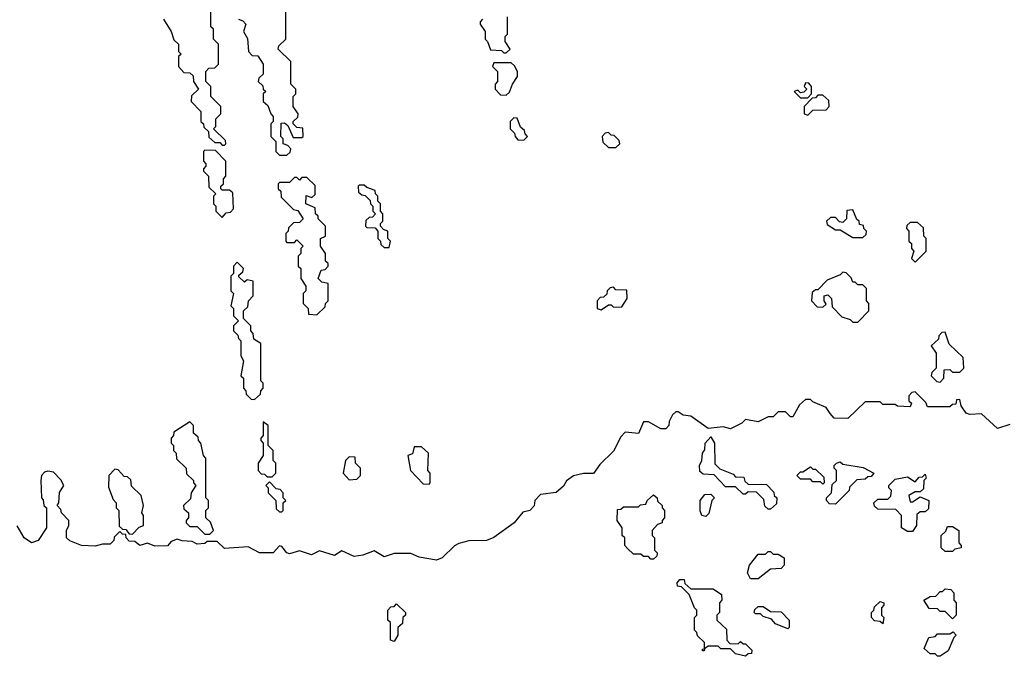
# Model space of a CAD drawing. Extents: x 2886962 to 3052311, y 540590 to 918621.
# Tile 58 of 164: x 2918283 to 2922233, y 780340 to 782893. Entities that reach past the tile are written whole.
import ezdxf

# ---------------------------------------------------------------- set-up
doc = ezdxf.new("R2010")
doc.units = 0

msp = doc.modelspace()

# ---------------------------------------------------------------- linework, layer by layer
at = {"layer": '0CON20XD'}
for points in [[(2918860, 782895), (2918890, 782845), (2918901.7, 782811.7), (2918920, 782795), (2918920, 782765), (2918930, 782755), (2918920, 782745), (2918920, 782705), (2918941.7, 782681.7), (2918965, 782680), (2918978.3, 782668.3), (2918980, 782645), (2919000, 782615), (2918971.7, 782588.3), (2918970, 782565), (2919010, 782525), (2919010, 782485), (2919020, 782475), (2919021.7, 782461.7), (2919040, 782445), (2919041.7, 782421.7), (2919065, 782400), (2919085, 782400), (2919095, 782390), (2919105, 782390), (2919110, 782395), (2919108.3, 782408.3), (2919060, 782455), (2919070, 782465), (2919070, 782495), (2919090, 782515), (2919090, 782545), (2919050, 782585), (2919050, 782625), (2919030, 782645), (2919030, 782685), (2919041.7, 782698.3), (2919065, 782700), (2919080, 782715), (2919080, 782795), (2919060, 782815), (2919060, 782855), (2919050, 782865), (2919050, 782935)], [(2919160, 782895), (2919178.3, 782888.3), (2919190, 782875), (2919180, 782845), (2919197, 782817), (2919200, 782765), (2919215, 782750), (2919238.3, 782748.3), (2919260, 782715), (2919260, 782675), (2919241.7, 782658.3), (2919240, 782645), (2919258.3, 782628.3), (2919260, 782615), (2919270, 782605), (2919260, 782595), (2919260, 782565), (2919278.3, 782548.3), (2919290, 782515), (2919300, 782505), (2919300, 782485), (2919290, 782475), (2919290, 782425), (2919310, 782405), (2919310, 782365), (2919325, 782350), (2919355, 782350), (2919368.3, 782361.7), (2919370, 782375), (2919358.3, 782388.3), (2919340, 782395), (2919340, 782415), (2919330, 782425), (2919331.7, 782478.3), (2919345, 782480), (2919358.3, 782468.3), (2919380, 782420), (2919415, 782420), (2919420, 782425), (2919418.3, 782458.3), (2919395, 782460), (2919380, 782475), (2919380, 782485), (2919398.3, 782501.7), (2919400, 782515), (2919380, 782545), (2919380, 782585), (2919390, 782595), (2919390, 782615), (2919370, 782635), (2919370, 782725), (2919320, 782775), (2919321.7, 782788.3), (2919350, 782815), (2919350, 782925)], [(2920140, 782895), (2920130, 782885), (2920130, 782875), (2920150, 782845), (2920150, 782815), (2920160, 782805), (2920171.7, 782771.7), (2920215, 782770), (2920225, 782760), (2920235, 782760), (2920250, 782775), (2920230, 782805), (2920230, 782825), (2920240, 782835), (2920240, 782905)], [(2920235, 782590), (2920248.3, 782601.7), (2920260, 782635), (2920280, 782665), (2920280, 782685), (2920268.3, 782708.3), (2920255, 782720), (2920185, 782720), (2920180, 782705), (2920200, 782685), (2920200, 782645), (2920190, 782635), (2920190, 782615), (2920211.7, 782591.7), (2920235, 782590)], [(2921445, 782580), (2921460, 782595), (2921460, 782625), (2921448.3, 782638.3), (2921435, 782640), (2921430, 782625), (2921440, 782615), (2921428.3, 782601.7), (2921415, 782600), (2921405, 782610), (2921390, 782605), (2921415, 782580), (2921445, 782580)], [(2921445, 782510), (2921465, 782530), (2921518.3, 782531.7), (2921530, 782545), (2921528.3, 782568.3), (2921505, 782590), (2921485, 782590), (2921475, 782580), (2921461.7, 782578.3), (2921430, 782545), (2921430, 782515), (2921445, 782510)], [(2920305, 782410), (2920320, 782425), (2920310, 782435), (2920308.3, 782448.3), (2920291.7, 782461.7), (2920278.3, 782498.3), (2920265, 782500), (2920250, 782485), (2920250, 782455), (2920268.3, 782438.3), (2920270, 782425), (2920281.7, 782411.7), (2920305, 782410)], [(2920675, 782380), (2920690, 782395), (2920688.3, 782408.3), (2920668.3, 782428.3), (2920655, 782430), (2920645, 782440), (2920631.7, 782438.3), (2920620, 782425), (2920621.7, 782401.7), (2920645, 782380), (2920675, 782380)], [(2919095, 782100), (2919111.7, 782118.3), (2919128.3, 782121.7), (2919140, 782135), (2919138.3, 782198.3), (2919125, 782210), (2919095, 782210), (2919090, 782215), (2919090, 782225), (2919100, 782235), (2919100, 782255), (2919110, 782265), (2919110, 782325), (2919068.3, 782368.3), (2919025, 782370), (2919020, 782365), (2919020, 782325), (2919030, 782315), (2919030, 782305), (2919020, 782295), (2919020, 782285), (2919040, 782265), (2919041.7, 782221.7), (2919070, 782195), (2919060, 782185), (2919060, 782155), (2919070, 782145), (2919070, 782125), (2919095, 782100)], [(2919475, 781710), (2919508.3, 781741.7), (2919510, 781755), (2919520, 781765), (2919520, 781835), (2919495, 781840), (2919480, 781855), (2919491.7, 781888.3), (2919508.3, 781891.7), (2919520, 781905), (2919520, 781915), (2919510, 781925), (2919510, 781955), (2919490, 781985), (2919490, 782015), (2919510, 782025), (2919510, 782065), (2919480, 782095), (2919480, 782105), (2919470, 782115), (2919468.3, 782138.3), (2919430, 782155), (2919431.7, 782188.3), (2919455, 782180), (2919468.3, 782191.7), (2919468.3, 782228.3), (2919435, 782260), (2919415, 782260), (2919405, 782250), (2919395, 782260), (2919385, 782260), (2919365, 782240), (2919325, 782240), (2919320, 782235), (2919320, 782215), (2919330, 782205), (2919331.7, 782181.7), (2919381.7, 782131.7), (2919398.3, 782128.3), (2919420, 782095), (2919405, 782080), (2919381.7, 782078.3), (2919361.7, 782058.3), (2919360, 782045), (2919350, 782035), (2919350, 782005), (2919355, 782000), (2919385, 782000), (2919395, 782010), (2919420, 781985), (2919410, 781975), (2919410, 781955), (2919400, 781945), (2919400, 781905), (2919410, 781895), (2919410, 781855), (2919430, 781825), (2919430, 781805), (2919420, 781795), (2919420, 781755), (2919440, 781735), (2919441.7, 781711.7), (2919475, 781710)], [(2919765, 781980), (2919770, 782005), (2919760, 782015), (2919760, 782045), (2919741.7, 782051.7), (2919730, 782065), (2919730, 782075), (2919740, 782085), (2919740, 782115), (2919730, 782125), (2919730, 782155), (2919720, 782165), (2919720, 782185), (2919710, 782195), (2919708.3, 782208.3), (2919675, 782220), (2919665, 782230), (2919645, 782230), (2919640, 782225), (2919641.7, 782201.7), (2919655, 782190), (2919668.3, 782188.3), (2919688.3, 782168.3), (2919690, 782155), (2919700, 782145), (2919700, 782125), (2919710, 782115), (2919698.3, 782101.7), (2919685, 782100), (2919671.7, 782088.3), (2919670, 782065), (2919675, 782060), (2919708.3, 782058.3), (2919720, 782045), (2919720, 782015), (2919730, 782005), (2919731.7, 781991.7), (2919745, 781980), (2919765, 781980)], [(2921665, 782020), (2921678.3, 782031.7), (2921680, 782045), (2921670, 782055), (2921668.3, 782068.3), (2921651.7, 782071.7), (2921650, 782085), (2921641.7, 782091.7), (2921625, 782130), (2921601.7, 782128.3), (2921600, 782095), (2921585, 782080), (2921571.7, 782081.7), (2921555, 782100), (2921535, 782100), (2921520, 782085), (2921521.7, 782071.7), (2921555, 782050), (2921575, 782050), (2921625, 782020), (2921665, 782020)], [(2921875, 781920), (2921920, 781965), (2921920, 782015), (2921910, 782025), (2921908.3, 782058.3), (2921885, 782080), (2921855, 782080), (2921841.7, 782068.3), (2921840, 782055), (2921850, 782045), (2921850, 782005), (2921860, 781995), (2921860, 781975), (2921870, 781965), (2921860, 781935), (2921875, 781920)], [(2919225, 781370), (2919248.3, 781391.7), (2919250, 781405), (2919260, 781415), (2919260, 781435), (2919250, 781445), (2919250, 781595), (2919221.7, 781611.7), (2919220, 781635), (2919210, 781645), (2919210, 781665), (2919180, 781695), (2919180, 781725), (2919198.3, 781741.7), (2919200, 781765), (2919220, 781785), (2919220, 781845), (2919195, 781850), (2919185, 781840), (2919161.7, 781861.7), (2919161.7, 781868.3), (2919178.3, 781881.7), (2919180, 781895), (2919155, 781920), (2919140, 781905), (2919140, 781875), (2919130, 781865), (2919130, 781805), (2919140, 781795), (2919130, 781745), (2919140, 781735), (2919140, 781705), (2919160, 781685), (2919140, 781665), (2919140, 781645), (2919158.3, 781628.3), (2919160, 781615), (2919170, 781605), (2919170, 781545), (2919180, 781525), (2919170, 781465), (2919180, 781455), (2919180, 781415), (2919190, 781405), (2919191.7, 781391.7), (2919211.7, 781371.7), (2919225, 781370)], [(2921645, 781680), (2921690, 781725), (2921690, 781755), (2921680, 781765), (2921680, 781815), (2921665, 781830), (2921645, 781830), (2921635, 781840), (2921625, 781840), (2921618.3, 781858.3), (2921598.3, 781878.3), (2921585, 781880), (2921575, 781870), (2921521.7, 781848.3), (2921485, 781810), (2921475, 781810), (2921461.7, 781798.3), (2921460, 781765), (2921481.7, 781741.7), (2921505, 781740), (2921518.3, 781751.7), (2921510, 781765), (2921510, 781785), (2921525, 781790), (2921540, 781775), (2921541.7, 781741.7), (2921581.7, 781701.7), (2921615, 781690), (2921625, 781680), (2921645, 781680)], [(2920615, 781730), (2920645, 781750), (2920655, 781750), (2920665, 781740), (2920698.3, 781741.7), (2920720, 781775), (2920718.3, 781808.3), (2920675, 781810), (2920665, 781820), (2920651.7, 781818.3), (2920640, 781805), (2920638.3, 781791.7), (2920625, 781780), (2920611.7, 781778.3), (2920600, 781765), (2920600, 781735), (2920615, 781730)], [(2921975, 781440), (2921990, 781455), (2921991.7, 781488.3), (2922015, 781490), (2922025, 781480), (2922055, 781480), (2922070, 781495), (2922068.3, 781538.3), (2922011.7, 781591.7), (2921995, 781640), (2921981.7, 781638.3), (2921970, 781625), (2921968.3, 781611.7), (2921940, 781585), (2921960, 781555), (2921960, 781495), (2921941.7, 781478.3), (2921940, 781465), (2921961.7, 781441.7), (2921975, 781440)], [(2922255, 781270), (2922205, 781253.8), (2922141.7, 781311.7), (2922095, 781310), (2922080, 781315), (2922060, 781345), (2922055, 781370), (2922041.7, 781368.3), (2922038.3, 781351.7), (2922025, 781350), (2922015, 781340), (2921925, 781340), (2921918.3, 781358.3), (2921875, 781400), (2921861.7, 781398.3), (2921850, 781385), (2921850, 781365), (2921860, 781355), (2921855, 781340), (2921805, 781343.3), (2921795, 781350), (2921745, 781350), (2921735, 781360), (2921675, 781360), (2921605, 781293.3), (2921550, 781295), (2921533.6, 781313.6), (2921518.3, 781338.3), (2921465, 781360), (2921455, 781370), (2921435, 781370), (2921411.7, 781348.3), (2921385, 781300), (2921375, 781300), (2921355, 781320), (2921325, 781320), (2921305, 781300), (2921285, 781300), (2921245, 781280), (2921195, 781290), (2921180, 781275), (2921135, 781252.5), (2921105, 781260), (2921045, 781253.3), (2920975, 781303.3), (2920945, 781307.5), (2920925, 781320), (2920915, 781320), (2920901.7, 781308.3), (2920888.3, 781281.7), (2920887.5, 781265), (2920875, 781252.5), (2920855, 781252.5), (2920805, 781280), (2920785, 781280), (2920765, 781233.3), (2920711.7, 781238.3), (2920695, 781220), (2920665, 781162.5), (2920610.5, 781109.5), (2920585, 781072.5), (2920545, 781072.5), (2920505, 781063.3), (2920476, 781044), (2920465, 781022.5), (2920435, 780997.5), (2920371.7, 780988.3), (2920350, 780965), (2920346.7, 780943.3), (2920330, 780925), (2920301.7, 780918.3), (2920266.7, 780875), (2920185, 780816), (2920155, 780804.2), (2920085, 780802.5), (2920045, 780792.5), (2920027, 780783), (2919977.5, 780735), (2919955, 780726), (2919885, 780737.5), (2919851.7, 780751.7), (2919785, 780752.5), (2919745, 780738.8), (2919705, 780762.5), (2919660, 780745), (2919625, 780740), (2919575, 780762.5), (2919545, 780744), (2919485, 780762.5), (2919453.6, 780746.4), (2919405, 780762.5), (2919365, 780750.8), (2919353.8, 780755), (2919335, 780780), (2919325, 780782.5), (2919300, 780755), (2919245, 780754.4), (2919199.3, 780779.3), (2919105, 780772.5), (2919075, 780800), (2919035, 780800), (2919025, 780792.5), (2918995, 780790), (2918975, 780800), (2918935, 780802.5), (2918915, 780810), (2918890, 780800), (2918875, 780782.5), (2918825, 780781.2), (2918795, 780793.3), (2918765, 780783.8), (2918745, 780800), (2918721.7, 780801.7), (2918710, 780815), (2918708.3, 780828.3), (2918695, 780830), (2918685, 780840), (2918661.7, 780818.3), (2918660, 780805), (2918645, 780790), (2918615, 780790), (2918585, 780781.2), (2918530, 780785), (2918483.3, 780803.3), (2918470, 780815), (2918470, 780845), (2918480, 780865), (2918480, 780885), (2918450, 780915), (2918448.3, 780928.3), (2918432.5, 780945), (2918440, 780955), (2918443, 780997), (2918460, 781025), (2918448.3, 781048.3), (2918418.3, 781078.3), (2918395, 781082.5), (2918381.7, 781078.3), (2918370, 781065), (2918367.5, 781045), (2918370, 780975), (2918377, 780967), (2918380, 780945), (2918390, 780935), (2918390, 780855), (2918356.7, 780805), (2918330, 780795), (2918300, 780815), (2918273, 780863)], [(2919045, 780830), (2919060, 780845), (2919048.3, 780878.3), (2919030, 780895), (2919030, 780925), (2919040, 780935), (2919040, 780965), (2919030, 780975), (2919030, 781135), (2919020, 781145), (2919010, 781195), (2919000, 781205), (2918998.3, 781218.3), (2918980, 781235), (2918980, 781265), (2918965, 781280), (2918901.7, 781238.3), (2918900, 781225), (2918890, 781215), (2918890, 781195), (2918900, 781185), (2918900, 781165), (2918910, 781155), (2918911.7, 781131.7), (2918950, 781095), (2918951.7, 781071.7), (2918980, 781045), (2918980, 781035), (2918990, 781025), (2918970, 780995), (2918968.3, 780971.7), (2918940, 780945), (2918941.7, 780931.7), (2918960, 780915), (2918960, 780895), (2918950, 780885), (2918950, 780875), (2918965, 780860), (2918995, 780860), (2919025, 780830), (2919045, 780830)], [(2919295, 781060), (2919310, 781075), (2919310, 781115), (2919300, 781125), (2919300, 781165), (2919280, 781185), (2919280, 781265), (2919260, 781280), (2919260, 781225), (2919250, 781215), (2919250, 781205), (2919260, 781195), (2919260, 781145), (2919240, 781115), (2919240, 781085), (2919251.7, 781071.7), (2919265, 781070), (2919275, 781060), (2919295, 781060)], [(2921295, 780930), (2921285, 780930), (2921271.7, 780941.7), (2921268.3, 780968.3), (2921238.3, 780998.3), (2921205, 781000), (2921195, 780990), (2921185, 780990), (2921155, 781020), (2921115, 781020), (2921068.3, 781068.3), (2921025, 781070), (2921011.7, 781081.7), (2921010, 781105), (2921020, 781125), (2921022.5, 781155), (2921031.7, 781168.3), (2921033.3, 781195), (2921055, 781220), (2921070, 781195), (2921071.7, 781111.7), (2921091.7, 781091.7), (2921145, 781070), (2921155, 781060), (2921188.3, 781058.3), (2921191.7, 781041.7), (2921205, 781030), (2921278.3, 781028.3), (2921308.3, 780998.3), (2921310, 780985), (2921320, 780975), (2921318.3, 780951.7), (2921295, 780930)], [(2919925, 781030), (2919930, 781035), (2919930, 781075), (2919920, 781085), (2919922.5, 781155), (2919895, 781180), (2919865, 781180), (2919858.3, 781151.7), (2919840, 781145), (2919850, 781085), (2919901.7, 781031.7), (2919925, 781030)], [(2919605, 781047.5), (2919635, 781050), (2919650, 781065), (2919650, 781095), (2919630, 781115), (2919628.3, 781138.3), (2919605, 781140), (2919590, 781125), (2919580, 781075), (2919605, 781047.5)], [(2918735, 780830), (2918761.7, 780858.3), (2918780, 780865), (2918780, 780905), (2918772.5, 780915), (2918780, 780945), (2918770, 780985), (2918731.7, 781021.7), (2918728.3, 781048.3), (2918715, 781060), (2918701.7, 781061.7), (2918678.3, 781088.3), (2918665, 781090), (2918640, 781065), (2918638.3, 781018.3), (2918658.3, 780968.3), (2918670, 780955), (2918670, 780935), (2918680, 780925), (2918681.7, 780861.7), (2918695, 780850), (2918708.3, 780848.3), (2918721.7, 780831.7), (2918735, 780830)], [(2921505, 781030), (2921495, 781040), (2921465, 781040), (2921455, 781050), (2921415, 781050), (2921400, 781065), (2921415, 781080), (2921425, 781080), (2921455, 781100), (2921465, 781090), (2921475, 781090), (2921508.3, 781058.3), (2921510, 781035), (2921505, 781030)], [(2921555, 780950), (2921531.7, 780951.7), (2921520, 780965), (2921520, 780975), (2921540, 780995), (2921541.7, 781028.3), (2921560, 781045), (2921560, 781085), (2921550, 781095), (2921550, 781105), (2921560, 781115), (2921575, 781120), (2921585, 781110), (2921667, 781097), (2921710, 781075), (2921698.3, 781061.7), (2921685, 781060), (2921675, 781050), (2921641.7, 781048.3), (2921611.7, 781018.3), (2921610, 781005), (2921555, 780950)], [(2921865, 780840), (2921845, 780840), (2921820, 780855), (2921820, 780905), (2921798.3, 780928.3), (2921725, 780930), (2921711.7, 780941.7), (2921710, 780955), (2921725, 780970), (2921765, 780970), (2921778.3, 780981.7), (2921780, 781005), (2921770, 781015), (2921770, 781025), (2921795, 781050), (2921845, 781060), (2921875, 781040), (2921891.7, 781058.3), (2921905, 781060), (2921915, 781070), (2921920, 781055), (2921910, 781045), (2921908.3, 781011.7), (2921895, 781000), (2921875, 781000), (2921850, 780985), (2921855, 780960), (2921865, 780960), (2921895, 780980), (2921930, 780965), (2921928.3, 780931.7), (2921915, 780920), (2921895, 780920), (2921881.7, 780908.3), (2921880, 780865), (2921865, 780840)], [(2919335, 780920), (2919340, 780925), (2919340, 780955), (2919350, 780965), (2919340, 780975), (2919340, 780995), (2919328.3, 781008.3), (2919311.7, 781011.7), (2919285, 781040), (2919270, 781025), (2919280, 781015), (2919280, 780995), (2919310, 780965), (2919311.7, 780931.7), (2919325, 780920), (2919335, 780920)], [(2920825, 780730), (2920815, 780730), (2920805, 780740), (2920785, 780740), (2920775, 780750), (2920745, 780750), (2920721.7, 780771.7), (2920710, 780785), (2920710, 780815), (2920700, 780825), (2920700, 780855), (2920680, 780885), (2920681.7, 780928.3), (2920695, 780930), (2920705, 780940), (2920765, 780940), (2920773, 780947), (2920795, 780950), (2920800, 780965), (2920825, 780987.5), (2920840, 780975), (2920841.7, 780961.7), (2920860, 780945), (2920860, 780935), (2920870, 780925), (2920870, 780895), (2920860, 780885), (2920860, 780875), (2920841.7, 780868.3), (2920820, 780845), (2920820, 780825), (2920830, 780815), (2920830, 780765), (2920840, 780755), (2920838.3, 780741.7), (2920825, 780730)], [(2921035, 780900), (2921020, 780905), (2921013, 780923), (2921012.5, 780965), (2921031.7, 780988.3), (2921055, 780990), (2921070, 780975), (2921060, 780965), (2921047, 780913), (2921035, 780900)], [(2922025, 780760), (2921995, 780760), (2921980, 780775), (2921980, 780825), (2921998.3, 780841.7), (2922005, 780860), (2922025, 780860), (2922050, 780845), (2922050, 780795), (2922060, 780785), (2922060, 780775), (2922035, 780770), (2922025, 780760)], [(2921245, 780650), (2921215, 780650), (2921202.5, 780675), (2921210, 780705), (2921245, 780750), (2921275, 780750), (2921285, 780760), (2921295, 780760), (2921305, 780750), (2921325, 780750), (2921350, 780735), (2921350, 780705), (2921338.3, 780691.7), (2921295, 780690), (2921245, 780650)], [(2921195, 780340), (2921155, 780350), (2921135, 780370), (2921095, 780370), (2921085, 780380), (2921045, 780380), (2921030, 780370), (2921028.3, 780361.7), (2921021.7, 780361.7), (2921021.7, 780368.3), (2921030, 780370), (2921030, 780395), (2921001.7, 780421.7), (2921000, 780435), (2920990, 780445), (2920990, 780495), (2921000, 780505), (2921000, 780525), (2920990, 780535), (2920968.3, 780588.3), (2920938.3, 780618.3), (2920921.7, 780621.7), (2920920, 780635), (2920931.7, 780648.3), (2920948.3, 780648.3), (2920951.7, 780631.7), (2920975, 780610), (2921065, 780610), (2921098.3, 780588.3), (2921100, 780565), (2921090, 780555), (2921090, 780515), (2921080, 780505), (2921080, 780485), (2921118.3, 780448.3), (2921120, 780405), (2921131.7, 780391.7), (2921165, 780390), (2921175, 780400), (2921185, 780390), (2921195, 780390), (2921220, 780365), (2921218.3, 780351.7), (2921205, 780350), (2921195, 780340)], [(2922025, 780490), (2921995, 780520), (2921975, 780520), (2921965, 780530), (2921931.7, 780531.7), (2921910, 780565), (2921935, 780580), (2921958.3, 780581.7), (2921975, 780600), (2921985, 780600), (2921995, 780610), (2922018.3, 780608.3), (2922030, 780595), (2922030, 780565), (2922040, 780555), (2922040, 780505), (2922025, 780490)], [(2919785, 780400), (2919770, 780405), (2919770, 780475), (2919760, 780485), (2919760, 780525), (2919771.7, 780538.3), (2919785, 780540), (2919795, 780550), (2919830, 780515), (2919830, 780505), (2919820, 780495), (2919818.3, 780471.7), (2919800, 780455), (2919800, 780425), (2919785, 780400)], [(2921365, 780450), (2921315, 780470), (2921298.3, 780488.3), (2921265, 780500), (2921255, 780510), (2921235, 780510), (2921230, 780515), (2921231.7, 780528.3), (2921245, 780540), (2921265, 780540), (2921295, 780520), (2921338.3, 780518.3), (2921370, 780485), (2921370, 780455), (2921365, 780450)], [(2921745, 780470), (2921735, 780480), (2921711.7, 780481.7), (2921700, 780495), (2921700, 780515), (2921710, 780525), (2921711.7, 780538.3), (2921735, 780560), (2921750, 780555), (2921750, 780545), (2921740, 780535), (2921740, 780505), (2921750, 780495), (2921745, 780470)], [(2921975, 780340), (2921965, 780340), (2921955, 780350), (2921935, 780350), (2921911.7, 780371.7), (2921930, 780415), (2921955, 780420), (2921965, 780430), (2922015, 780430), (2922028.3, 780438.3), (2922040, 780425), (2922030, 780415), (2922008.3, 780361.7), (2921975, 780340)]]:
    msp.add_lwpolyline(points, dxfattribs=at)

doc.saveas('drawing.dxf')
